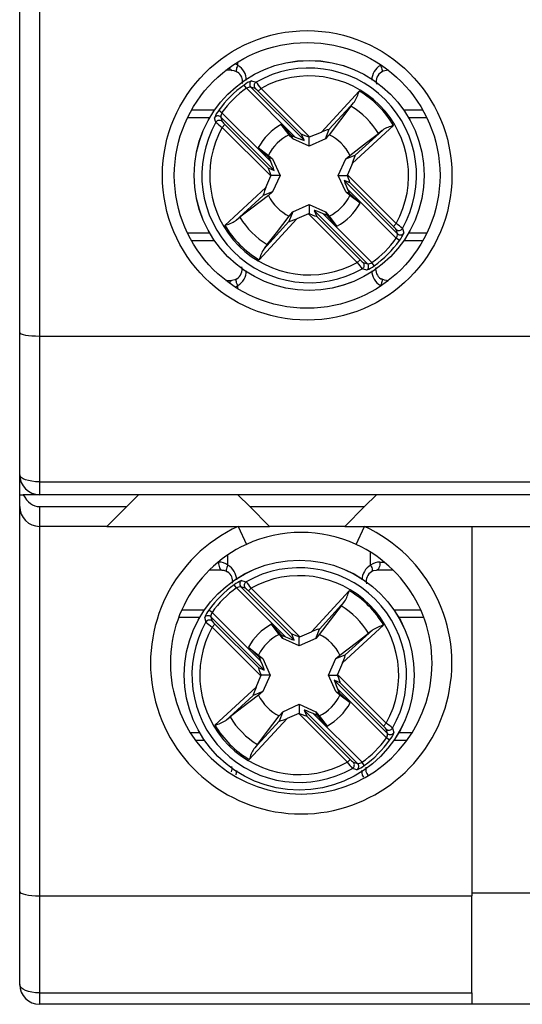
# Model space of a CAD drawing. Header units: millimetres. Extents: x 0 to 420, y 0 to 297.
# Tile 8 of 16: x 182 to 195, y 165 to 189. Entities that reach past the tile are written whole.
import ezdxf

# ---------------------------------------------------------------- set-up
doc = ezdxf.new("R2010")
doc.units = ezdxf.units.MM

msp = doc.modelspace()

# ---------------------------------------------------------------- linework, layer by layer
at = {"color": 7, "linetype": 'Continuous', "lineweight": 25}
for p, q in [((182.367, 181.599), (182.367, 190.159)), ((182.867, 190.159), (182.867, 181.509)), ((187.717, 188.209), (187.568, 188.209)), ((191.666, 188.209), (191.617, 188.209)), ((188.084, 187.757), (188.026, 187.838)), ((189.317, 186.524), (188.084, 187.757)), ((188.195, 187.787), (189.539, 186.444)), ((188.306, 187.754), (188.195, 187.787)), ((188.384, 187.683), (188.454, 187.754)), ((188.454, 187.754), (189.68, 186.528)), ((189.477, 186.59), (188.384, 187.683)), ((189.975, 186.649), (190.926, 187.687)), ((186.702, 187.209), (187.282, 187.209)), ((187.469, 187.141), (187.388, 187.199)), ((190.722, 187.304), (190.173, 186.585)), ((190.811, 187.414), (190.176, 186.721)), ((192.052, 187.209), (192.532, 187.209)), ((187.438, 187.03), (187.472, 186.92)), ((188.782, 185.687), (187.438, 187.03)), ((187.469, 187.141), (188.702, 185.908)), ((187.472, 186.771), (187.542, 186.842)), ((188.698, 185.545), (187.472, 186.771)), ((187.542, 186.842), (188.636, 185.749)), ((189.161, 186.585), (188.965, 186.842)), ((188.965, 186.842), (189.219, 186.564)), ((190.082, 186.48), (190.176, 186.721)), ((191.795, 186.818), (190.757, 185.866)), ((190.829, 186.068), (191.522, 186.703)), ((189.252, 186.48), (189.219, 186.564)), ((189.219, 186.564), (189.317, 186.524)), ((189.667, 186.294), (189.252, 186.48)), ((189.539, 186.444), (189.477, 186.59)), ((189.667, 186.294), (189.667, 186.522)), ((190.082, 186.48), (189.667, 186.294)), ((189.68, 186.528), (189.975, 186.649)), ((188.384, 186.26), (188.64, 186.065)), ((188.661, 186.006), (188.384, 186.26)), ((188.64, 186.065), (188.745, 185.974)), ((188.702, 185.908), (188.661, 186.006)), ((188.745, 185.974), (188.661, 186.006)), ((188.745, 185.974), (188.932, 185.559)), ((190.402, 185.559), (190.589, 185.974)), ((190.589, 185.974), (190.829, 186.068)), ((190.589, 185.974), (190.694, 186.065)), ((188.636, 185.749), (188.782, 185.687)), ((190.757, 185.866), (190.636, 185.572)), ((188.577, 185.251), (188.698, 185.545)), ((188.932, 185.559), (188.703, 185.559)), ((188.932, 185.559), (188.745, 185.143)), ((190.402, 185.559), (190.631, 185.559)), ((190.589, 185.143), (190.402, 185.559)), ((190.636, 185.572), (191.862, 184.346)), ((187.539, 184.299), (188.577, 185.251)), ((190.698, 185.368), (190.552, 185.43)), ((190.552, 185.43), (191.896, 184.087)), ((191.792, 184.275), (190.698, 185.368)), ((188.505, 185.049), (187.812, 184.414)), ((188.745, 185.143), (188.505, 185.049)), ((188.745, 185.143), (188.64, 185.052)), ((190.589, 185.143), (190.673, 185.111)), ((190.694, 185.052), (190.589, 185.143)), ((190.632, 185.209), (190.673, 185.111)), ((191.865, 183.976), (190.632, 185.209)), ((190.673, 185.111), (190.95, 184.857)), ((190.95, 184.857), (190.694, 185.052)), ((189.252, 184.637), (189.667, 184.824)), ((189.667, 184.824), (189.667, 184.595)), ((189.667, 184.824), (190.082, 184.637)), ((189.359, 184.468), (188.408, 183.43)), ((189.252, 184.637), (189.158, 184.396)), ((189.161, 184.532), (189.252, 184.637)), ((189.654, 184.589), (189.359, 184.468)), ((190.88, 183.363), (189.654, 184.589)), ((189.795, 184.673), (189.857, 184.527)), ((191.139, 183.33), (189.795, 184.673)), ((189.857, 184.527), (190.95, 183.434)), ((190.115, 184.553), (190.017, 184.593)), ((190.017, 184.593), (191.25, 183.36)), ((190.082, 184.637), (190.115, 184.553)), ((190.082, 184.637), (190.173, 184.532)), ((190.369, 184.275), (190.115, 184.553)), ((190.173, 184.532), (190.369, 184.275)), ((188.523, 183.703), (189.158, 184.396)), ((191.862, 184.346), (191.792, 184.275)), ((191.896, 184.087), (191.862, 184.197)), ((191.946, 183.918), (191.865, 183.976)), ((187.282, 183.909), (186.702, 183.909)), ((192.532, 183.909), (192.052, 183.909)), ((190.95, 183.434), (190.88, 183.363)), ((191.028, 183.363), (191.139, 183.33)), ((191.308, 183.279), (191.25, 183.36)), ((187.568, 182.909), (187.717, 182.909)), ((191.617, 182.909), (191.666, 182.909)), ((182.367, 178.009), (182.367, 181.599)), ((182.867, 181.509), (226.667, 181.509)), ((182.867, 181.509), (182.867, 177.833)), ((182.367, 177.509), (182.367, 178.009)), ((182.867, 177.833), (226.667, 177.833)), ((182.867, 177.833), (182.867, 177.509)), ((182.367, 177.209), (182.367, 177.509)), ((182.367, 177.509), (182.458, 177.509)), ((182.867, 177.509), (182.458, 177.509)), ((226.667, 177.509), (182.867, 177.509)), ((185.067, 177.209), (185.367, 177.509)), ((187.867, 177.509), (188.167, 177.209)), ((191.067, 177.209), (191.367, 177.509)), ((182.367, 167.503), (182.367, 177.209)), ((182.867, 177.209), (182.867, 176.709)), ((182.867, 177.209), (185.067, 177.209)), ((185.067, 177.209), (184.567, 176.709)), ((188.167, 177.209), (191.067, 177.209)), ((188.667, 176.709), (188.167, 177.209)), ((191.067, 177.209), (190.567, 176.709)), ((184.567, 176.709), (182.867, 176.709)), ((182.867, 176.709), (182.867, 167.392)), ((184.567, 176.709), (188.667, 176.709)), ((187.874, 176.709), (188.084, 176.255)), ((190.567, 176.709), (188.667, 176.709)), ((190.567, 176.709), (198.767, 176.709)), ((190.85, 176.255), (191.06, 176.709)), ((193.767, 176.709), (193.767, 167.392)), ((187.467, 175.609), (187.15, 175.609)), ((191.784, 175.609), (191.367, 175.609)), ((187.834, 175.157), (187.776, 175.238)), ((189.067, 173.924), (187.834, 175.157)), ((187.945, 175.187), (189.289, 173.844)), ((188.056, 175.154), (187.945, 175.187)), ((188.134, 175.083), (188.204, 175.154)), ((189.227, 173.99), (188.134, 175.083)), ((188.204, 175.154), (189.43, 173.928)), ((189.725, 174.049), (190.676, 175.087)), ((190.561, 174.814), (189.926, 174.121)), ((186.456, 174.609), (187.032, 174.609)), ((187.219, 174.541), (187.138, 174.599)), ((187.219, 174.541), (188.452, 173.308)), ((190.472, 174.704), (189.923, 173.985)), ((191.802, 174.609), (192.478, 174.609)), ((187.188, 174.43), (187.222, 174.32)), ((188.532, 173.087), (187.188, 174.43)), ((187.222, 174.171), (187.292, 174.242)), ((188.448, 172.945), (187.222, 174.171)), ((187.292, 174.242), (188.386, 173.149)), ((188.911, 173.985), (188.715, 174.242)), ((188.715, 174.242), (188.969, 173.964)), ((189.43, 173.928), (189.725, 174.049)), ((189.832, 173.88), (189.926, 174.121)), ((191.545, 174.218), (190.507, 173.266)), ((190.579, 173.468), (191.272, 174.103)), ((189.002, 173.88), (188.969, 173.964)), ((188.969, 173.964), (189.067, 173.924)), ((189.417, 173.694), (189.002, 173.88)), ((189.289, 173.844), (189.227, 173.99)), ((189.417, 173.694), (189.417, 173.922)), ((189.832, 173.88), (189.417, 173.694)), ((188.134, 173.66), (188.39, 173.465)), ((188.411, 173.406), (188.134, 173.66)), ((188.39, 173.465), (188.495, 173.374)), ((188.452, 173.308), (188.411, 173.406)), ((188.495, 173.374), (188.411, 173.406)), ((188.495, 173.374), (188.682, 172.959)), ((190.152, 172.959), (190.339, 173.374)), ((190.339, 173.374), (190.579, 173.468)), ((190.339, 173.374), (190.444, 173.465)), ((188.386, 173.149), (188.532, 173.087)), ((190.507, 173.266), (190.386, 172.972)), ((188.327, 172.651), (188.448, 172.945)), ((188.682, 172.959), (188.453, 172.959)), ((188.682, 172.959), (188.495, 172.543)), ((190.152, 172.959), (190.381, 172.959)), ((190.339, 172.543), (190.152, 172.959)), ((190.448, 172.768), (190.302, 172.83)), ((190.302, 172.83), (191.646, 171.487)), ((190.386, 172.972), (191.612, 171.746)), ((187.289, 171.699), (188.327, 172.651)), ((190.382, 172.609), (190.423, 172.511)), ((191.615, 171.376), (190.382, 172.609)), ((191.542, 171.675), (190.448, 172.768)), ((188.255, 172.449), (187.562, 171.814)), ((188.495, 172.543), (188.255, 172.449)), ((188.495, 172.543), (188.39, 172.452)), ((190.339, 172.543), (190.423, 172.511)), ((190.444, 172.452), (190.339, 172.543)), ((190.423, 172.511), (190.7, 172.257)), ((190.7, 172.257), (190.444, 172.452)), ((189.002, 172.037), (189.417, 172.224)), ((189.417, 172.224), (189.417, 171.995)), ((189.417, 172.224), (189.832, 172.037)), ((189.545, 172.073), (189.607, 171.927)), ((190.889, 170.73), (189.545, 172.073)), ((189.109, 171.868), (188.158, 170.83)), ((189.002, 172.037), (188.908, 171.796)), ((188.911, 171.932), (189.002, 172.037)), ((189.404, 171.989), (189.109, 171.868)), ((190.63, 170.763), (189.404, 171.989)), ((189.607, 171.927), (190.7, 170.834)), ((189.865, 171.953), (189.767, 171.993)), ((189.767, 171.993), (191, 170.76)), ((189.832, 172.037), (189.865, 171.953)), ((189.832, 172.037), (189.923, 171.932)), ((190.119, 171.675), (189.865, 171.953)), ((189.923, 171.932), (190.119, 171.675)), ((188.273, 171.103), (188.908, 171.796)), ((191.612, 171.746), (191.542, 171.675)), ((191.646, 171.487), (191.612, 171.597)), ((187.032, 171.309), (186.805, 171.309)), ((191.696, 171.318), (191.615, 171.376)), ((192.129, 171.309), (191.802, 171.309)), ((190.7, 170.834), (190.63, 170.763)), ((190.778, 170.763), (190.889, 170.73)), ((191.058, 170.679), (191, 170.76)), ((182.367, 165.159), (182.367, 167.503)), ((182.867, 167.392), (182.867, 164.947)), ((182.867, 167.392), (193.767, 167.392)), ((195.367, 167.459), (193.767, 167.459)), ((193.767, 164.947), (193.767, 167.392)), ((182.867, 164.947), (193.767, 164.947)), ((182.867, 164.947), (182.867, 164.659)), ((193.767, 164.947), (193.767, 164.659)), ((193.767, 164.659), (182.867, 164.659)), ((195.367, 164.659), (193.767, 164.659))]:
    msp.add_line(p, q, dxfattribs=at)
at = {"color": 1, "linetype": 'Continuous', "lineweight": 25}
for p, q in [((187.869, 188.334), (187.869, 188.416)), ((191.465, 188.334), (191.465, 188.353)), ((191.465, 188.334), (191.479, 188.343)), ((187.156, 187.009), (186.597, 187.009)), ((192.637, 187.009), (192.178, 187.009)), ((186.597, 184.109), (187.156, 184.109)), ((192.178, 184.109), (192.637, 184.109)), ((187.869, 182.701), (187.869, 182.783)), ((191.465, 182.764), (191.465, 182.783)), ((191.479, 182.774), (191.465, 182.783)), ((191.215, 175.734), (191.215, 176.057)), ((187.372, 175.809), (187.382, 175.809)), ((187.619, 175.734), (187.619, 175.992)), ((191.452, 175.809), (191.562, 175.809)), ((186.906, 174.409), (186.374, 174.409)), ((192.56, 174.409), (191.928, 174.409)), ((186.669, 171.509), (186.906, 171.509)), ((191.928, 171.509), (192.265, 171.509))]:
    msp.add_line(p, q, dxfattribs=at)
at = {"color": 7, "linetype": 'Continuous', "lineweight": 25, "flags": 128}
for points in [[(187.717, 188.209), (187.764, 188.203), (187.842, 188.169)], [(191.492, 188.169), (191.537, 188.193), (191.617, 188.209)], [(187.843, 188.168), (187.845, 188.167), (187.86, 188.164)], [(188.214, 187.943), (188.237, 187.936), (188.327, 187.911)], [(190.722, 187.304), (190.789, 187.388), (190.811, 187.414)], [(187.315, 186.898), (187.308, 186.922), (187.283, 187.011)], [(191.522, 186.703), (191.505, 186.688), (191.413, 186.614)], [(189.252, 186.48), (189.2, 186.54), (189.161, 186.585)], [(190.173, 186.585), (190.134, 186.54), (190.082, 186.48)], [(190.694, 186.065), (191.113, 186.385), (191.413, 186.614)], [(188.64, 185.052), (188.221, 184.732), (187.921, 184.504)], [(187.812, 184.414), (187.829, 184.429), (187.921, 184.504)], [(188.612, 183.813), (188.841, 184.112), (189.161, 184.532)], [(192.019, 184.219), (192.026, 184.195), (192.051, 184.106)], [(188.612, 183.813), (188.545, 183.729), (188.523, 183.703)], [(191.12, 183.174), (191.097, 183.181), (191.007, 183.206)], [(187.842, 182.948), (187.797, 182.924), (187.717, 182.909)], [(191.474, 182.953), (191.489, 182.95), (191.491, 182.949)], [(191.617, 182.909), (191.57, 182.914), (191.492, 182.948)], [(182.867, 177.833), (182.769, 177.836), (182.676, 177.846), (182.589, 177.863), (182.513, 177.884), (182.451, 177.911), (182.405, 177.941), (182.377, 177.974), (182.367, 178.009)], [(187.382, 175.809), (187.383, 175.769), (187.388, 175.732), (187.396, 175.697), (187.407, 175.667), (187.42, 175.642), (187.435, 175.624), (187.451, 175.612), (187.467, 175.609)], [(191.452, 175.809), (191.451, 175.769), (191.446, 175.732), (191.438, 175.697), (191.427, 175.667), (191.414, 175.642), (191.399, 175.624), (191.383, 175.612), (191.367, 175.609)], [(187.467, 175.609), (187.514, 175.603), (187.592, 175.569)], [(187.593, 175.568), (187.595, 175.567), (187.61, 175.564)], [(191.242, 175.569), (191.287, 175.593), (191.367, 175.609)], [(187.964, 175.343), (187.987, 175.336), (188.077, 175.311)], [(190.472, 174.704), (190.539, 174.788), (190.561, 174.814)], [(187.065, 174.298), (187.058, 174.322), (187.033, 174.411)], [(191.272, 174.103), (191.255, 174.088), (191.163, 174.014)], [(189.002, 173.88), (188.95, 173.94), (188.911, 173.985)], [(189.923, 173.985), (189.884, 173.94), (189.832, 173.88)], [(190.444, 173.465), (190.863, 173.785), (191.163, 174.014)], [(188.39, 172.452), (187.971, 172.132), (187.671, 171.904)], [(187.562, 171.814), (187.579, 171.829), (187.671, 171.904)], [(188.362, 171.213), (188.591, 171.512), (188.911, 171.932)], [(191.769, 171.619), (191.776, 171.595), (191.801, 171.506)], [(188.362, 171.213), (188.295, 171.129), (188.273, 171.103)], [(190.87, 170.574), (190.847, 170.581), (190.757, 170.606)], [(182.867, 164.947), (182.769, 164.951), (182.676, 164.963), (182.589, 164.983), (182.513, 165.009), (182.451, 165.041), (182.405, 165.078), (182.377, 165.117), (182.367, 165.159)]]:
    msp.add_lwpolyline(points, dxfattribs=at)
at = {"color": 1, "linetype": 'Continuous', "lineweight": 25, "flags": 128}
for points in [[(187.869, 188.334), (187.852, 188.301), (187.839, 188.269), (187.831, 188.24), (187.827, 188.214), (187.828, 188.193), (187.834, 188.177), (187.843, 188.168)], [(191.465, 188.334), (191.482, 188.301), (191.495, 188.269), (191.503, 188.24), (191.507, 188.214), (191.506, 188.193), (191.5, 188.177), (191.492, 188.169)], [(191.648, 188.222), (191.633, 188.212), (191.617, 188.209)], [(187.869, 182.783), (187.852, 182.816), (187.839, 182.848), (187.831, 182.877), (187.827, 182.903), (187.828, 182.924), (187.834, 182.94), (187.842, 182.948)], [(191.491, 182.949), (191.5, 182.94), (191.506, 182.924), (191.507, 182.903), (191.503, 182.877), (191.495, 182.848), (191.482, 182.816), (191.465, 182.783)], [(191.617, 182.909), (191.633, 182.905), (191.648, 182.895)], [(187.619, 175.734), (187.602, 175.701), (187.589, 175.669), (187.581, 175.64), (187.577, 175.614), (187.578, 175.593), (187.584, 175.577), (187.593, 175.568)], [(191.215, 175.734), (191.232, 175.701), (191.245, 175.669), (191.253, 175.64), (191.257, 175.614), (191.256, 175.593), (191.25, 175.577), (191.242, 175.569)], [(187.838, 170.555), (187.821, 170.446), (187.82, 170.445)], [(191.043, 170.389), (191.015, 170.44), (190.995, 170.555)]]:
    msp.add_lwpolyline(points, dxfattribs=at)
at = {"color": 7, "linetype": 'Continuous', "lineweight": 25}
for centre, radius in [((189.617, 185.559), 3.65), ((189.617, 185.559), 3.35), ((189.667, 185.559), 2.9), ((189.667, 185.559), 2.899), ((189.417, 172.959), 2.9), ((189.417, 172.959), 2.899)]:
    msp.add_circle(centre, radius, dxfattribs=at)
at = {"color": 1, "linetype": 'Continuous', "lineweight": 25}
for centre, radius, start, end in [((187.74, 188.293), 0.0877, 193.2379, 255.2624), ((187.623, 187.974), 0.436, 55.6504, 66.0743), ((187.619, 187.935), 0.471, 3.2986, 57.9179), ((191.712, 187.938), 0.467, 121.9113, 177.0049), ((187.622, 183.179), 0.467, 301.9095, 357.0002), ((191.715, 183.182), 0.471, 183.2941, 237.9161), ((187.74, 182.824), 0.0877, 104.7376, 166.7621), ((187.623, 183.143), 0.436, 293.9257, 304.3496), ((187.369, 175.335), 0.471, 3.2986, 57.9179), ((191.462, 175.338), 0.467, 121.9113, 177.0049)]:
    msp.add_arc(centre, radius, start, end, dxfattribs=at)
at = {"color": 7, "linetype": 'Continuous', "lineweight": 25}
for centre, radius, start, end in [((189.667, 185.559), 2.707, 330.3316, 119.6684), ((187.703, 187.923), 0.287, 350.6181, 56.9049), ((188.411, 187.369), 0.606, 108.9262, 129.3868), ((188.267, 187.857), 0.1, 121.7574, 224.4968), ((189.667, 185.559), 2.508, 331.0781, 118.9219), ((191.627, 187.932), 0.27, 119.8923, 195.4182), ((189.667, 185.559), 2.809, 125.7498, 144.2502), ((189.667, 185.559), 2.709, 125.7498, 144.2502), ((188.195, 187.57), 0.217, 89.7593, 120.5567), ((188.377, 187.824), 0.1, 120.0913, 224.4788), ((187.922, 187.252), 0.631, 43.0173, 52.5616), ((186.747, 186.503), 2.117, 36.2344, 41.7076), ((189.883, 187.965), 1.08, 329.3376, 345.0939), ((189.667, 185.559), 2.473, 30.6058, 59.3942), ((187.824, 186.833), 0.57, 139.9468, 161.7402), ((189.667, 185.559), 2.04, 31.1435, 58.8565), ((187.368, 186.958), 0.1, 45.5032, 148.2426), ((187.402, 186.848), 0.1, 45.5212, 149.9087), ((187.612, 187.043), 0.174, 145.5687, 184.1153), ((189.667, 185.559), 2.707, 150.3316, 299.6684), ((189.667, 185.559), 2.508, 151.0781, 298.9219), ((188.307, 187.964), 1.456, 227.0501, 235.0079), ((187.924, 187.259), 0.566, 216.8844, 227.5368), ((189.667, 185.559), 1.463, 118.6836, 151.3164), ((192.073, 185.774), 1.08, 104.9061, 120.6624), ((189.667, 185.559), 1.145, 116.2477, 153.7523), ((189.667, 185.559), 1.145, 26.2477, 63.7523), ((189.667, 185.559), 1.145, 206.2477, 243.7523), ((189.667, 185.559), 1.145, 296.2477, 333.7523), ((189.667, 185.559), 1.463, 298.6836, 331.3164), ((189.667, 185.559), 2.04, 211.1435, 238.8565), ((187.261, 185.343), 1.08, 284.9061, 300.6624), ((189.667, 185.559), 2.473, 210.6058, 239.3942), ((191.41, 183.858), 0.566, 36.8844, 47.5368), ((191.027, 183.153), 1.456, 47.0501, 55.0079), ((191.932, 184.269), 0.1, 225.5212, 329.9087), ((189.667, 185.559), 2.709, 305.7498, 324.2502), ((191.722, 184.074), 0.174, 325.5687, 4.1153), ((191.966, 184.159), 0.1, 225.5032, 328.2426), ((191.51, 184.284), 0.57, 319.9468, 341.7402), ((189.667, 185.559), 2.809, 305.7498, 324.2502), ((189.451, 183.152), 1.08, 149.3376, 165.0939), ((187.707, 183.185), 0.27, 299.8907, 15.4085), ((192.587, 184.614), 2.117, 216.2344, 221.7076), ((191.412, 183.865), 0.631, 223.0173, 232.5616), ((190.957, 183.293), 0.1, 300.0913, 44.4788), ((191.067, 183.26), 0.1, 301.7574, 44.4968), ((190.923, 183.748), 0.606, 288.9262, 309.3868), ((191.139, 183.547), 0.217, 269.7593, 300.5567), ((191.631, 183.194), 0.287, 170.6092, 236.9035), ((182.867, 178.009), 0.5, 180, 270), ((182.867, 177.209), 0.5, 180, 270), ((189.467, 173.259), 3.8, 114.784, 65.216), ((189.467, 173.259), 3.3, 65.216, 114.784), ((189.467, 173.259), 3.3, 114.784, 65.216), ((187.38, 175.388), 0.42, 55.3864, 89.7808), ((191.454, 175.388), 0.42, 90.2192, 124.6136), ((187.453, 175.323), 0.287, 350.6181, 56.9049), ((189.417, 172.959), 2.707, 330.3316, 119.6684), ((191.377, 175.332), 0.27, 119.8923, 195.4182), ((188.161, 174.769), 0.606, 108.9262, 129.3868), ((188.017, 175.257), 0.1, 121.7574, 224.4968), ((188.127, 175.224), 0.1, 120.0913, 224.4788), ((186.497, 173.903), 2.117, 36.2344, 41.7076), ((189.417, 172.959), 2.508, 331.0781, 118.9219), ((189.417, 172.959), 2.809, 125.7498, 144.2502), ((189.417, 172.959), 2.709, 125.7498, 144.2502), ((187.945, 174.97), 0.217, 89.7593, 120.5567), ((187.672, 174.652), 0.631, 43.0173, 52.5616), ((189.633, 175.365), 1.08, 329.3376, 345.0939), ((189.417, 172.959), 2.473, 30.6058, 59.3942), ((187.574, 174.233), 0.57, 139.9468, 161.7402), ((187.362, 174.443), 0.174, 145.5687, 184.1153), ((189.417, 172.959), 2.04, 31.1435, 58.8565), ((189.417, 172.959), 2.707, 150.3316, 299.6684), ((187.118, 174.358), 0.1, 45.5032, 148.2426), ((187.152, 174.248), 0.1, 45.5212, 149.9087), ((188.057, 175.364), 1.456, 227.0501, 235.0079), ((187.674, 174.659), 0.566, 216.8844, 227.5368), ((189.417, 172.959), 2.508, 151.0781, 298.9219), ((189.417, 172.959), 1.463, 118.6836, 151.3164), ((191.823, 173.174), 1.08, 104.9061, 120.6624), ((189.417, 172.959), 1.145, 116.2477, 153.7523), ((189.417, 172.959), 1.145, 26.2477, 63.7523), ((189.417, 172.959), 1.145, 206.2477, 243.7523), ((189.417, 172.959), 1.145, 296.2477, 333.7523), ((189.417, 172.959), 1.463, 298.6836, 331.3164), ((187.011, 172.743), 1.08, 284.9061, 300.6624), ((189.417, 172.959), 2.04, 211.1435, 238.8565), ((189.417, 172.959), 2.473, 210.6058, 239.3942), ((191.16, 171.258), 0.566, 36.8844, 47.5368), ((190.777, 170.553), 1.456, 47.0501, 55.0079), ((191.682, 171.669), 0.1, 225.5212, 329.9087), ((189.417, 172.959), 2.709, 305.7498, 324.2502), ((189.417, 172.959), 2.809, 305.7498, 324.2502), ((191.472, 171.474), 0.174, 325.5687, 4.1153), ((191.716, 171.559), 0.1, 225.5032, 328.2426), ((191.26, 171.684), 0.57, 319.9468, 341.7402), ((189.201, 170.552), 1.08, 149.3376, 165.0939), ((191.162, 171.265), 0.631, 223.0173, 232.5616), ((187.531, 170.6), 0.195, 335.3082, 17.0804), ((192.337, 172.014), 2.117, 216.2344, 221.7076), ((190.707, 170.693), 0.1, 300.0913, 44.4788), ((190.817, 170.66), 0.1, 301.7574, 44.4968), ((190.673, 171.148), 0.606, 288.9262, 309.3868), ((190.889, 170.947), 0.217, 269.7593, 300.5567), ((191.349, 170.592), 0.256, 169.0129, 218.1201), ((182.867, 165.159), 0.5, 180, 270)]:
    msp.add_arc(centre, radius, start, end, dxfattribs=at)
for centre, major_axis, ratio, start_param, end_param in [((189.958, 186.631), (0.218, 0.091), 0.04428, 6.24051, 7.758946), ((189.298, 186.543), (0.241, -0.1), 0.040112, 4.809235, 6.32409), ((189.718, 186.49), (0.241, -0.1), 0.040112, 1.799222, 3.182497), ((189.688, 186.52), (0.1, 0.041), 0.096832, 1.611647, 1.743226), ((190.739, 185.85), (0.091, 0.218), 0.04428, 4.807424, 6.325861), ((188.735, 185.508), (-0.1, 0.241), 0.040112, 6.242281, 7.625556), ((188.682, 185.927), (-0.1, 0.241), 0.040112, 3.100688, 4.615543), ((188.706, 185.537), (0.041, 0.1), 0.096832, 1.398366, 1.529945), ((190.628, 185.58), (0.041, 0.1), 0.096832, 4.539959, 4.671538), ((190.599, 185.609), (-0.1, 0.241), 0.040112, 3.100688, 4.483964), ((188.595, 185.267), (0.091, 0.218), 0.04428, 1.665832, 3.184268), ((190.652, 185.19), (-0.1, 0.241), 0.040112, 6.242281, 7.757136), ((189.376, 184.486), (0.218, 0.091), 0.04428, 3.098917, 4.617354), ((189.646, 184.597), (0.1, 0.041), 0.096832, 4.75324, 4.884819), ((189.616, 184.627), (0.241, -0.1), 0.040112, 4.940814, 6.32409), ((190.036, 184.574), (0.241, -0.1), 0.040112, 1.667642, 3.182497), ((182.867, 181.599), (0.5, 0), 0.181335, 3.141593, 4.712389), ((182.867, 177.916), (0, 0.707), 0.707107, 2.1843, 3.141593), ((189.708, 174.031), (0.218, 0.091), 0.04428, 6.24051, 7.758946), ((189.048, 173.943), (0.241, -0.1), 0.040112, 4.809235, 6.32409), ((189.468, 173.89), (0.241, -0.1), 0.040112, 1.799222, 3.182497), ((189.438, 173.92), (0.1, 0.041), 0.096832, 1.611647, 1.743226), ((188.432, 173.327), (-0.1, 0.241), 0.040112, 3.100688, 4.615543), ((190.489, 173.25), (0.091, 0.218), 0.04428, 4.807424, 6.325861), ((188.485, 172.908), (-0.1, 0.241), 0.040112, 6.242281, 7.625556), ((188.456, 172.937), (0.041, 0.1), 0.096832, 1.398366, 1.529945), ((190.402, 172.59), (-0.1, 0.241), 0.040112, 6.242281, 7.757136), ((190.378, 172.98), (0.041, 0.1), 0.096832, 4.539959, 4.671538), ((190.349, 173.009), (-0.1, 0.241), 0.040112, 3.100688, 4.483964), ((188.345, 172.667), (0.091, 0.218), 0.04428, 1.665832, 3.184268), ((189.786, 171.974), (0.241, -0.1), 0.040112, 1.667642, 3.182497), ((189.126, 171.886), (0.218, 0.091), 0.04428, 3.098917, 4.617354), ((189.396, 171.997), (0.1, 0.041), 0.096832, 4.75324, 4.884819), ((189.366, 172.027), (0.241, -0.1), 0.040112, 4.940814, 6.32409), ((182.867, 167.503), (0.5, 0), 0.221695, 3.141593, 4.712389)]:
    msp.add_ellipse(centre, major_axis=major_axis, ratio=ratio, start_param=start_param, end_param=end_param, dxfattribs=at)

doc.saveas('drawing.dxf')
